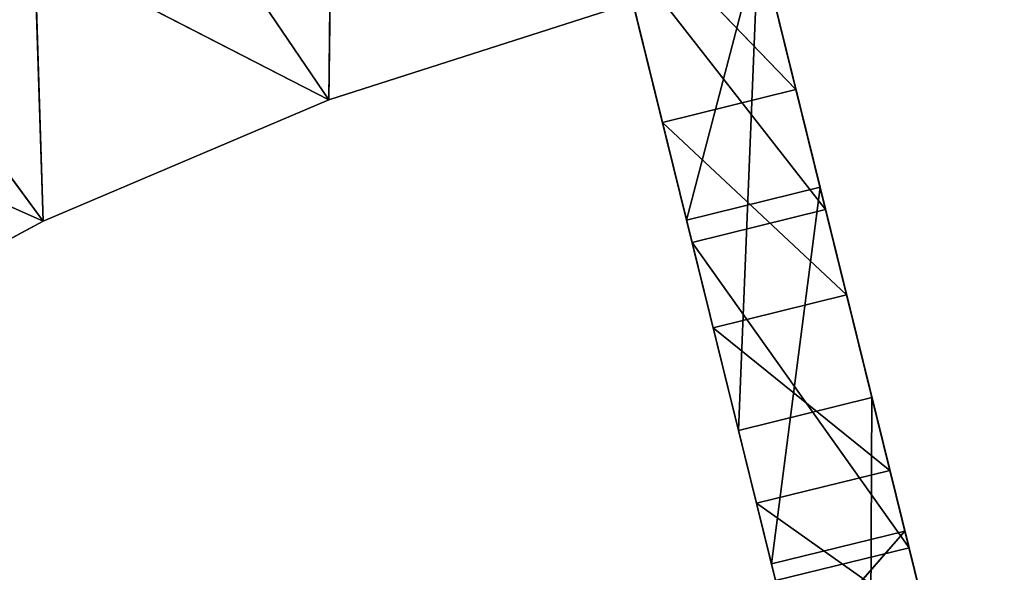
# Model space of a CAD drawing. Extents: x 856 to 1396, y -116 to 539.
# Tile 65 of 115: x 1058 to 1103, y 393 to 418. Entities that reach past the tile are written whole.
import ezdxf

# ---------------------------------------------------------------- set-up
doc = ezdxf.new("R2010")
doc.units = 0
doc.header["$LTSCALE"] = 25.4
doc.layers.get('0').update_dxf_attribs({"color": 13, "linetype": 'CONTINUOUS'})

# ---------------------------------------------------------------- blocks, each defined once
blk = doc.blocks.new('IKA-D-4174_STL')
at = {"color": 43}
for p, q in [((359.114, 1383.978, 506.312), (351.314, 1383.576, 511.833)), ((359.114, 1383.978, 506.312), (351.314, 1383.576, 511.833)), ((353.046, 1383.978, 504.815), (351.314, 1383.576, 511.833)), ((353.046, 1383.978, 504.815), (351.314, 1383.576, 511.833)), ((351.995, 1381.971, 509.076), (353.046, 1383.978, 504.815)), ((351.995, 1381.971, 509.076), (353.046, 1383.978, 504.815)), ((358.063, 1381.971, 510.573), (353.046, 1383.978, 504.815)), ((358.063, 1381.971, 510.573), (353.046, 1383.978, 504.815)), ((357.382, 1383.576, 513.33), (359.114, 1383.978, 506.312)), ((357.382, 1383.576, 513.33), (359.114, 1383.978, 506.312)), ((359.114, 1383.978, 506.312), (358.063, 1381.971, 510.573)), ((359.114, 1383.978, 506.312), (358.063, 1381.971, 510.573)), ((357.382, 1383.576, 513.33), (349.344, 1382.361, 519.819)), ((357.382, 1383.576, 513.33), (349.344, 1382.361, 519.819)), ((351.314, 1383.576, 511.833), (349.344, 1382.361, 519.819)), ((351.314, 1383.576, 511.833), (349.344, 1382.361, 519.819)), ((357.382, 1383.576, 513.33), (351.314, 1383.576, 511.833)), ((357.382, 1383.576, 513.33), (351.314, 1383.576, 511.833)), ((351.314, 1383.576, 511.833), (351.995, 1381.971, 509.076)), ((351.314, 1383.576, 511.833), (351.995, 1381.971, 509.076)), ((357.382, 1383.576, 513.33), (354.206, 1374.671, 526.204)), ((357.382, 1383.576, 513.33), (354.206, 1374.671, 526.204)), ((355.412, 1382.361, 521.316), (357.382, 1383.576, 513.33)), ((355.412, 1382.361, 521.316), (357.382, 1383.576, 513.33)), ((357.382, 1383.576, 513.33), (358.063, 1381.971, 510.573)), ((357.382, 1383.576, 513.33), (358.063, 1381.971, 510.573)), ((355.412, 1382.361, 521.316), (347.041, 1380.192, 529.152)), ((355.412, 1382.361, 521.316), (347.041, 1380.192, 529.152)), ((349.344, 1382.361, 519.819), (347.041, 1380.192, 529.152)), ((349.344, 1382.361, 519.819), (347.041, 1380.192, 529.152)), ((349.344, 1382.361, 519.819), (348.138, 1374.671, 524.707)), ((349.344, 1382.361, 519.819), (348.138, 1374.671, 524.707)), ((355.412, 1382.361, 521.316), (349.344, 1382.361, 519.819)), ((355.412, 1382.361, 521.316), (349.344, 1382.361, 519.819)), ((349.344, 1382.361, 519.819), (351.995, 1381.971, 509.076)), ((349.344, 1382.361, 519.819), (351.995, 1381.971, 509.076)), ((353.109, 1380.192, 530.649), (355.412, 1382.361, 521.316)), ((353.109, 1380.192, 530.649), (355.412, 1382.361, 521.316)), ((355.412, 1382.361, 521.316), (354.206, 1374.671, 526.204)), ((355.412, 1382.361, 521.316), (354.206, 1374.671, 526.204)), ((348.138, 1374.671, 524.707), (351.995, 1381.971, 509.076)), ((348.138, 1374.671, 524.707), (351.995, 1381.971, 509.076)), ((358.063, 1381.971, 510.573), (351.995, 1381.971, 509.076)), ((358.063, 1381.971, 510.573), (351.995, 1381.971, 509.076)), ((354.206, 1374.671, 526.204), (351.995, 1381.971, 509.076)), ((354.206, 1374.671, 526.204), (351.995, 1381.971, 509.076)), ((358.063, 1381.971, 510.573), (354.206, 1374.671, 526.204)), ((358.063, 1381.971, 510.573), (354.206, 1374.671, 526.204)), ((353.109, 1380.192, 530.649), (344.455, 1376.986, 539.633)), ((353.109, 1380.192, 530.649), (344.455, 1376.986, 539.633)), ((347.041, 1380.192, 529.152), (344.455, 1376.986, 539.633)), ((347.041, 1380.192, 529.152), (344.455, 1376.986, 539.633)), ((353.109, 1380.192, 530.649), (347.041, 1380.192, 529.152)), ((353.109, 1380.192, 530.649), (347.041, 1380.192, 529.152)), ((347.041, 1380.192, 529.152), (348.138, 1374.671, 524.707)), ((347.041, 1380.192, 529.152), (348.138, 1374.671, 524.707)), ((350.523, 1376.986, 541.13), (353.109, 1380.192, 530.649)), ((350.523, 1376.986, 541.13), (353.109, 1380.192, 530.649)), ((353.109, 1380.192, 530.649), (351.447, 1368.978, 537.389)), ((353.109, 1380.192, 530.649), (351.447, 1368.978, 537.389)), ((354.206, 1374.671, 526.204), (353.109, 1380.192, 530.649)), ((354.206, 1374.671, 526.204), (353.109, 1380.192, 530.649)), ((344.455, 1376.986, 539.633), (348.138, 1374.671, 524.707)), ((344.455, 1376.986, 539.633), (348.138, 1374.671, 524.707)), ((345.379, 1368.978, 535.892), (348.138, 1374.671, 524.707)), ((345.379, 1368.978, 535.892), (348.138, 1374.671, 524.707)), ((354.206, 1374.671, 526.204), (348.138, 1374.671, 524.707)), ((354.206, 1374.671, 526.204), (348.138, 1374.671, 524.707)), ((351.447, 1368.978, 537.389), (348.138, 1374.671, 524.707)), ((351.447, 1368.978, 537.389), (348.138, 1374.671, 524.707)), ((354.206, 1374.671, 526.204), (351.447, 1368.978, 537.389)), ((354.206, 1374.671, 526.204), (351.447, 1368.978, 537.389)), ((291.372, 1368.978, 536.916), (318.885, 1368.978, 524.668)), ((291.372, 1368.978, 536.916), (318.885, 1368.978, 524.668)), ((304.425, 1368.978, 544.288), (318.885, 1368.978, 524.668)), ((304.425, 1368.978, 544.288), (318.885, 1368.978, 524.668)), ((304.425, 1368.978, 544.288), (331.874, 1368.978, 530.179)), ((304.425, 1368.978, 544.288), (331.874, 1368.978, 530.179)), ((318.885, 1368.978, 524.668), (306.451, 1368.978, 517.999)), ((306.451, 1368.978, 517.999), (318.885, 1362.728, 524.668)), ((306.451, 1368.978, 517.999), (318.885, 1362.728, 524.668)), ((318.885, 1368.978, 524.668), (306.451, 1368.978, 517.999)), ((318.05, 1368.978, 550.543), (331.874, 1368.978, 530.179)), ((318.05, 1368.978, 550.543), (331.874, 1368.978, 530.179)), ((331.874, 1368.978, 530.179), (318.885, 1368.978, 524.668)), ((318.885, 1368.978, 524.668), (318.885, 1362.728, 524.668)), ((318.885, 1368.978, 524.668), (318.885, 1362.728, 524.668)), ((318.885, 1368.978, 524.668), (331.874, 1362.728, 530.179)), ((318.885, 1368.978, 524.668), (331.874, 1362.728, 530.179)), ((331.874, 1368.978, 530.179), (318.885, 1368.978, 524.668)), ((345.31, 1368.978, 534.486), (331.874, 1368.978, 530.179)), ((331.874, 1368.978, 530.179), (331.874, 1362.728, 530.179)), ((331.874, 1368.978, 530.179), (331.874, 1362.728, 530.179)), ((331.874, 1368.978, 530.179), (345.31, 1362.728, 534.486)), ((331.874, 1368.978, 530.179), (345.31, 1362.728, 534.486)), ((345.31, 1368.978, 534.486), (331.874, 1368.978, 530.179)), ((304.425, 1362.728, 544.288), (318.885, 1362.728, 524.668)), ((304.425, 1362.728, 544.288), (318.885, 1362.728, 524.668)), ((306.451, 1362.728, 517.999), (318.885, 1362.728, 524.668)), ((306.451, 1362.728, 517.999), (318.885, 1362.728, 524.668)), ((318.05, 1362.728, 550.543), (331.874, 1362.728, 530.179)), ((318.05, 1362.728, 550.543), (331.874, 1362.728, 530.179)), ((318.05, 1362.728, 550.543), (318.885, 1362.728, 524.668)), ((318.05, 1362.728, 550.543), (318.885, 1362.728, 524.668)), ((318.885, 1362.728, 524.668), (331.874, 1362.728, 530.179)), ((318.885, 1362.728, 524.668), (331.874, 1362.728, 530.179)), ((332.149, 1362.728, 555.636), (331.874, 1362.728, 530.179)), ((331.874, 1362.728, 530.179), (345.31, 1362.728, 534.486)), ((332.149, 1362.728, 555.636), (331.874, 1362.728, 530.179)), ((331.874, 1362.728, 530.179), (345.31, 1362.728, 534.486)), ((354.456, 1109.641, 525.193), (345.05, 1117.529, 537.224)), ((354.456, 1109.641, 525.193), (345.05, 1117.529, 537.224)), ((348.387, 1109.641, 523.696), (345.05, 1117.529, 537.224)), ((348.387, 1109.641, 523.696), (345.05, 1117.529, 537.224)), ((351.118, 1117.529, 538.722), (354.456, 1109.641, 525.193)), ((351.118, 1117.529, 538.722), (354.456, 1109.641, 525.193)), ((348.387, 1109.641, 523.696), (345.332, 1106.153, 536.081)), ((348.387, 1109.641, 523.696), (345.332, 1106.153, 536.081)), ((354.456, 1109.641, 525.193), (348.387, 1109.641, 523.696)), ((354.456, 1109.641, 525.193), (348.387, 1109.641, 523.696)), ((358.25, 1101.453, 509.814), (348.387, 1109.641, 523.696)), ((358.25, 1101.453, 509.814), (348.387, 1109.641, 523.696)), ((352.182, 1101.453, 508.316), (348.387, 1109.641, 523.696)), ((348.387, 1109.641, 523.696), (350.496, 1095.146, 515.15)), ((348.387, 1109.641, 523.696), (350.496, 1095.146, 515.15)), ((352.182, 1101.453, 508.316), (348.387, 1109.641, 523.696)), ((351.4, 1106.153, 537.578), (354.456, 1109.641, 525.193)), ((351.4, 1106.153, 537.578), (354.456, 1109.641, 525.193)), ((354.456, 1109.641, 525.193), (358.25, 1101.453, 509.814)), ((354.456, 1109.641, 525.193), (358.25, 1101.453, 509.814)), ((345.332, 1106.153, 536.081), (350.496, 1095.146, 515.15)), ((345.332, 1106.153, 536.081), (350.496, 1095.146, 515.15)), ((351.4, 1106.153, 537.578), (350.496, 1095.146, 515.15)), ((351.4, 1106.153, 537.578), (350.496, 1095.146, 515.15)), ((356.564, 1095.146, 516.647), (351.4, 1106.153, 537.578)), ((351.4, 1106.153, 537.578), (358.25, 1101.453, 509.814)), ((351.4, 1106.153, 537.578), (358.25, 1101.453, 509.814)), ((356.564, 1095.146, 516.647), (351.4, 1106.153, 537.578)), ((352.182, 1101.453, 508.316), (350.496, 1095.146, 515.15)), ((352.182, 1101.453, 508.316), (350.496, 1095.146, 515.15)), ((358.25, 1101.453, 509.814), (352.182, 1101.453, 508.316)), ((358.25, 1101.453, 509.814), (352.182, 1101.453, 508.316)), ((356.564, 1095.146, 516.647), (358.25, 1101.453, 509.814)), ((356.564, 1095.146, 516.647), (358.25, 1101.453, 509.814)), ((358.25, 1101.453, 509.814), (362.582, 1092.84, 492.255)), ((358.25, 1101.453, 509.814), (362.582, 1092.84, 492.255)), ((356.564, 1095.146, 516.647), (350.496, 1095.146, 515.15)), ((350.496, 1095.146, 515.15), (356.43, 1083.396, 491.099)), ((356.564, 1095.146, 516.647), (350.496, 1095.146, 515.15)), ((350.496, 1095.146, 515.15), (356.43, 1083.396, 491.099)), ((356.564, 1095.146, 516.647), (356.43, 1083.396, 491.099)), ((356.564, 1095.146, 516.647), (356.43, 1083.396, 491.099)), ((362.498, 1083.396, 492.596), (356.564, 1095.146, 516.647)), ((356.564, 1095.146, 516.647), (362.582, 1092.84, 492.255)), ((356.564, 1095.146, 516.647), (362.582, 1092.84, 492.255)), ((362.498, 1083.396, 492.596), (356.564, 1095.146, 516.647))]:
    blk.add_line(p, q, dxfattribs=at)
mesh = blk.add_polyface(dxfattribs=at)
corners = [(357.382, 1383.576, 513.33), (359.114, 1383.978, 506.312), (351.314, 1383.576, 511.833)]
mesh.append_faces([[corners[k] for k in face] for face in [(0, 1, 2)]], dxfattribs={"color": 43})
mesh = blk.add_polyface(dxfattribs=at)
corners = [(351.314, 1383.576, 511.833), (359.114, 1383.978, 506.312), (353.046, 1383.978, 504.815)]
mesh.append_faces([[corners[k] for k in face] for face in [(0, 1, 2)]], dxfattribs={"color": 43})
mesh = blk.add_polyface(dxfattribs=at)
corners = [(353.046, 1383.978, 504.815), (351.995, 1381.971, 509.076), (351.314, 1383.576, 511.833)]
mesh.append_faces([[corners[k] for k in face] for face in [(0, 1, 2)]], dxfattribs={"color": 43})
mesh = blk.add_polyface(dxfattribs=at)
corners = [(358.063, 1381.971, 510.573), (351.995, 1381.971, 509.076), (353.046, 1383.978, 504.815)]
mesh.append_faces([[corners[k] for k in face] for face in [(0, 1, 2)]], dxfattribs={"color": 43})
mesh = blk.add_polyface(dxfattribs=at)
corners = [(358.063, 1381.971, 510.573), (353.046, 1383.978, 504.815), (359.114, 1383.978, 506.312)]
mesh.append_faces([[corners[k] for k in face] for face in [(0, 1, 2)]], dxfattribs={"color": 43})
mesh = blk.add_polyface(dxfattribs=at)
corners = [(359.114, 1383.978, 506.312), (357.382, 1383.576, 513.33), (358.063, 1381.971, 510.573)]
mesh.append_faces([[corners[k] for k in face] for face in [(0, 1, 2)]], dxfattribs={"color": 43})
mesh = blk.add_polyface(dxfattribs=at)
corners = [(355.412, 1382.361, 521.316), (357.382, 1383.576, 513.33), (349.344, 1382.361, 519.819)]
mesh.append_faces([[corners[k] for k in face] for face in [(0, 1, 2)]], dxfattribs={"color": 43})
mesh = blk.add_polyface(dxfattribs=at)
corners = [(349.344, 1382.361, 519.819), (357.382, 1383.576, 513.33), (351.314, 1383.576, 511.833)]
mesh.append_faces([[corners[k] for k in face] for face in [(0, 1, 2)]], dxfattribs={"color": 43})
mesh = blk.add_polyface(dxfattribs=at)
corners = [(351.314, 1383.576, 511.833), (351.995, 1381.971, 509.076), (349.344, 1382.361, 519.819)]
mesh.append_faces([[corners[k] for k in face] for face in [(0, 1, 2)]], dxfattribs={"color": 43})
mesh = blk.add_polyface(dxfattribs=at)
corners = [(357.382, 1383.576, 513.33), (354.206, 1374.671, 526.204), (358.063, 1381.971, 510.573)]
mesh.append_faces([[corners[k] for k in face] for face in [(0, 1, 2)]], dxfattribs={"color": 43})
mesh = blk.add_polyface(dxfattribs=at)
corners = [(357.382, 1383.576, 513.33), (355.412, 1382.361, 521.316), (354.206, 1374.671, 526.204)]
mesh.append_faces([[corners[k] for k in face] for face in [(0, 1, 2)]], dxfattribs={"color": 43})
mesh = blk.add_polyface(dxfattribs=at)
corners = [(353.109, 1380.192, 530.649), (355.412, 1382.361, 521.316), (347.041, 1380.192, 529.152)]
mesh.append_faces([[corners[k] for k in face] for face in [(0, 1, 2)]], dxfattribs={"color": 43})
mesh = blk.add_polyface(dxfattribs=at)
corners = [(347.041, 1380.192, 529.152), (355.412, 1382.361, 521.316), (349.344, 1382.361, 519.819)]
mesh.append_faces([[corners[k] for k in face] for face in [(0, 1, 2)]], dxfattribs={"color": 43})
mesh = blk.add_polyface(dxfattribs=at)
corners = [(349.344, 1382.361, 519.819), (348.138, 1374.671, 524.707), (347.041, 1380.192, 529.152)]
mesh.append_faces([[corners[k] for k in face] for face in [(0, 1, 2)]], dxfattribs={"color": 43})
mesh = blk.add_polyface(dxfattribs=at)
corners = [(349.344, 1382.361, 519.819), (351.995, 1381.971, 509.076), (348.138, 1374.671, 524.707)]
mesh.append_faces([[corners[k] for k in face] for face in [(0, 1, 2)]], dxfattribs={"color": 43})
mesh = blk.add_polyface(dxfattribs=at)
corners = [(355.412, 1382.361, 521.316), (353.109, 1380.192, 530.649), (354.206, 1374.671, 526.204)]
mesh.append_faces([[corners[k] for k in face] for face in [(0, 1, 2)]], dxfattribs={"color": 43})
mesh = blk.add_polyface(dxfattribs=at)
corners = [(354.206, 1374.671, 526.204), (348.138, 1374.671, 524.707), (351.995, 1381.971, 509.076)]
mesh.append_faces([[corners[k] for k in face] for face in [(0, 1, 2)]], dxfattribs={"color": 43})
mesh = blk.add_polyface(dxfattribs=at)
corners = [(354.206, 1374.671, 526.204), (351.995, 1381.971, 509.076), (358.063, 1381.971, 510.573)]
mesh.append_faces([[corners[k] for k in face] for face in [(0, 1, 2)]], dxfattribs={"color": 43})
mesh = blk.add_polyface(dxfattribs=at)
corners = [(350.523, 1376.986, 541.13), (353.109, 1380.192, 530.649), (344.455, 1376.986, 539.633)]
mesh.append_faces([[corners[k] for k in face] for face in [(0, 1, 2)]], dxfattribs={"color": 43})
mesh = blk.add_polyface(dxfattribs=at)
corners = [(344.455, 1376.986, 539.633), (353.109, 1380.192, 530.649), (347.041, 1380.192, 529.152)]
mesh.append_faces([[corners[k] for k in face] for face in [(0, 1, 2)]], dxfattribs={"color": 43})
mesh = blk.add_polyface(dxfattribs=at)
corners = [(347.041, 1380.192, 529.152), (348.138, 1374.671, 524.707), (344.455, 1376.986, 539.633)]
mesh.append_faces([[corners[k] for k in face] for face in [(0, 1, 2)]], dxfattribs={"color": 43})
mesh = blk.add_polyface(dxfattribs=at)
corners = [(353.109, 1380.192, 530.649), (350.523, 1376.986, 541.13), (351.447, 1368.978, 537.389)]
mesh.append_faces([[corners[k] for k in face] for face in [(0, 1, 2)]], dxfattribs={"color": 43})
mesh = blk.add_polyface(dxfattribs=at)
corners = [(353.109, 1380.192, 530.649), (351.447, 1368.978, 537.389), (354.206, 1374.671, 526.204)]
mesh.append_faces([[corners[k] for k in face] for face in [(0, 1, 2)]], dxfattribs={"color": 43})
mesh = blk.add_polyface(dxfattribs=at)
corners = [(344.455, 1376.986, 539.633), (348.138, 1374.671, 524.707), (345.379, 1368.978, 535.892)]
mesh.append_faces([[corners[k] for k in face] for face in [(0, 1, 2)]], dxfattribs={"color": 43})
mesh = blk.add_polyface(dxfattribs=at)
corners = [(351.447, 1368.978, 537.389), (345.379, 1368.978, 535.892), (348.138, 1374.671, 524.707)]
mesh.append_faces([[corners[k] for k in face] for face in [(0, 1, 2)]], dxfattribs={"color": 43})
mesh = blk.add_polyface(dxfattribs=at)
corners = [(351.447, 1368.978, 537.389), (348.138, 1374.671, 524.707), (354.206, 1374.671, 526.204)]
mesh.append_faces([[corners[k] for k in face] for face in [(0, 1, 2)]], dxfattribs={"color": 43})
mesh = blk.add_polyface(dxfattribs=at)
corners = [(291.372, 1368.978, 536.916), (318.885, 1368.978, 524.668), (306.451, 1368.978, 517.999)]
mesh.append_faces([[corners[k] for k in face] for face in [(0, 1, 2)]], dxfattribs={"color": 43})
mesh = blk.add_polyface(dxfattribs=at)
corners = [(304.425, 1368.978, 544.288), (318.885, 1368.978, 524.668), (291.372, 1368.978, 536.916)]
mesh.append_faces([[corners[k] for k in face] for face in [(0, 1, 2)]], dxfattribs={"color": 43})
mesh = blk.add_polyface(dxfattribs=at)
corners = [(304.425, 1368.978, 544.288), (331.874, 1368.978, 530.179), (318.885, 1368.978, 524.668)]
mesh.append_faces([[corners[k] for k in face] for face in [(0, 1, 2)]], dxfattribs={"color": 43})
mesh = blk.add_polyface(dxfattribs=at)
corners = [(318.05, 1368.978, 550.543), (331.874, 1368.978, 530.179), (304.425, 1368.978, 544.288)]
mesh.append_faces([[corners[k] for k in face] for face in [(0, 1, 2)]], dxfattribs={"color": 43})
mesh = blk.add_polyface(dxfattribs=at)
corners = [(318.885, 1362.728, 524.668), (306.451, 1362.728, 517.999), (306.451, 1368.978, 517.999)]
mesh.append_faces([[corners[k] for k in face] for face in [(0, 1, 2)]], dxfattribs={"color": 43})
mesh = blk.add_polyface(dxfattribs=at)
corners = [(318.885, 1362.728, 524.668), (306.451, 1368.978, 517.999), (318.885, 1368.978, 524.668)]
mesh.append_faces([[corners[k] for k in face] for face in [(0, 1, 2)]], dxfattribs={"color": 43})
mesh = blk.add_polyface(dxfattribs=at)
corners = [(318.05, 1368.978, 550.543), (345.31, 1368.978, 534.486), (331.874, 1368.978, 530.179)]
mesh.append_faces([[corners[k] for k in face] for face in [(0, 1, 2)]], dxfattribs={"color": 43})
mesh = blk.add_polyface(dxfattribs=at)
corners = [(331.874, 1362.728, 530.179), (318.885, 1362.728, 524.668), (318.885, 1368.978, 524.668)]
mesh.append_faces([[corners[k] for k in face] for face in [(0, 1, 2)]], dxfattribs={"color": 43})
mesh = blk.add_polyface(dxfattribs=at)
corners = [(331.874, 1362.728, 530.179), (318.885, 1368.978, 524.668), (331.874, 1368.978, 530.179)]
mesh.append_faces([[corners[k] for k in face] for face in [(0, 1, 2)]], dxfattribs={"color": 43})
mesh = blk.add_polyface(dxfattribs=at)
corners = [(345.31, 1362.728, 534.486), (331.874, 1362.728, 530.179), (331.874, 1368.978, 530.179)]
mesh.append_faces([[corners[k] for k in face] for face in [(0, 1, 2)]], dxfattribs={"color": 43})
mesh = blk.add_polyface(dxfattribs=at)
corners = [(345.31, 1362.728, 534.486), (331.874, 1368.978, 530.179), (345.31, 1368.978, 534.486)]
mesh.append_faces([[corners[k] for k in face] for face in [(0, 1, 2)]], dxfattribs={"color": 43})
mesh = blk.add_polyface(dxfattribs=at)
corners = [(318.05, 1362.728, 550.543), (304.425, 1362.728, 544.288), (318.885, 1362.728, 524.668)]
mesh.append_faces([[corners[k] for k in face] for face in [(0, 1, 2)]], dxfattribs={"color": 43})
mesh = blk.add_polyface(dxfattribs=at)
corners = [(304.425, 1362.728, 544.288), (306.451, 1362.728, 517.999), (318.885, 1362.728, 524.668)]
mesh.append_faces([[corners[k] for k in face] for face in [(0, 1, 2)]], dxfattribs={"color": 43})
mesh = blk.add_polyface(dxfattribs=at)
corners = [(332.149, 1362.728, 555.636), (318.05, 1362.728, 550.543), (331.874, 1362.728, 530.179)]
mesh.append_faces([[corners[k] for k in face] for face in [(0, 1, 2)]], dxfattribs={"color": 43})
mesh = blk.add_polyface(dxfattribs=at)
corners = [(318.05, 1362.728, 550.543), (318.885, 1362.728, 524.668), (331.874, 1362.728, 530.179)]
mesh.append_faces([[corners[k] for k in face] for face in [(0, 1, 2)]], dxfattribs={"color": 43})
mesh = blk.add_polyface(dxfattribs=at)
corners = [(332.149, 1362.728, 555.636), (331.874, 1362.728, 530.179), (345.31, 1362.728, 534.486)]
mesh.append_faces([[corners[k] for k in face] for face in [(0, 1, 2)]], dxfattribs={"color": 43})
mesh = blk.add_polyface(dxfattribs=at)
corners = [(351.118, 1117.529, 538.722), (354.456, 1109.641, 525.193), (345.05, 1117.529, 537.224)]
mesh.append_faces([[corners[k] for k in face] for face in [(0, 1, 2)]], dxfattribs={"color": 43})
mesh = blk.add_polyface(dxfattribs=at)
corners = [(345.05, 1117.529, 537.224), (354.456, 1109.641, 525.193), (348.387, 1109.641, 523.696)]
mesh.append_faces([[corners[k] for k in face] for face in [(0, 1, 2)]], dxfattribs={"color": 43})
mesh = blk.add_polyface(dxfattribs=at)
corners = [(345.05, 1117.529, 537.224), (348.387, 1109.641, 523.696), (345.332, 1106.153, 536.081)]
mesh.append_faces([[corners[k] for k in face] for face in [(0, 1, 2)]], dxfattribs={"color": 43})
mesh = blk.add_polyface(dxfattribs=at)
corners = [(351.118, 1117.529, 538.722), (351.4, 1106.153, 537.578), (354.456, 1109.641, 525.193)]
mesh.append_faces([[corners[k] for k in face] for face in [(0, 1, 2)]], dxfattribs={"color": 43})
mesh = blk.add_polyface(dxfattribs=at)
corners = [(348.387, 1109.641, 523.696), (350.496, 1095.146, 515.15), (345.332, 1106.153, 536.081)]
mesh.append_faces([[corners[k] for k in face] for face in [(0, 1, 2)]], dxfattribs={"color": 43})
mesh = blk.add_polyface(dxfattribs=at)
corners = [(354.456, 1109.641, 525.193), (358.25, 1101.453, 509.814), (348.387, 1109.641, 523.696)]
mesh.append_faces([[corners[k] for k in face] for face in [(0, 1, 2)]], dxfattribs={"color": 43})
mesh = blk.add_polyface(dxfattribs=at)
corners = [(348.387, 1109.641, 523.696), (358.25, 1101.453, 509.814), (352.182, 1101.453, 508.316)]
mesh.append_faces([[corners[k] for k in face] for face in [(0, 1, 2)]], dxfattribs={"color": 43})
mesh = blk.add_polyface(dxfattribs=at)
corners = [(348.387, 1109.641, 523.696), (352.182, 1101.453, 508.316), (350.496, 1095.146, 515.15)]
mesh.append_faces([[corners[k] for k in face] for face in [(0, 1, 2)]], dxfattribs={"color": 43})
mesh = blk.add_polyface(dxfattribs=at)
corners = [(354.456, 1109.641, 525.193), (351.4, 1106.153, 537.578), (358.25, 1101.453, 509.814)]
mesh.append_faces([[corners[k] for k in face] for face in [(0, 1, 2)]], dxfattribs={"color": 43})
mesh = blk.add_polyface(dxfattribs=at)
corners = [(351.4, 1106.153, 537.578), (345.332, 1106.153, 536.081), (350.496, 1095.146, 515.15)]
mesh.append_faces([[corners[k] for k in face] for face in [(0, 1, 2)]], dxfattribs={"color": 43})
mesh = blk.add_polyface(dxfattribs=at)
corners = [(351.4, 1106.153, 537.578), (350.496, 1095.146, 515.15), (356.564, 1095.146, 516.647)]
mesh.append_faces([[corners[k] for k in face] for face in [(0, 1, 2)]], dxfattribs={"color": 43})
mesh = blk.add_polyface(dxfattribs=at)
corners = [(351.4, 1106.153, 537.578), (356.564, 1095.146, 516.647), (358.25, 1101.453, 509.814)]
mesh.append_faces([[corners[k] for k in face] for face in [(0, 1, 2)]], dxfattribs={"color": 43})
mesh = blk.add_polyface(dxfattribs=at)
corners = [(352.182, 1101.453, 508.316), (356.43, 1083.396, 491.099), (350.496, 1095.146, 515.15)]
mesh.append_faces([[corners[k] for k in face] for face in [(0, 1, 2)]], dxfattribs={"color": 43})
mesh = blk.add_polyface(dxfattribs=at)
corners = [(358.25, 1101.453, 509.814), (362.582, 1092.84, 492.255), (352.182, 1101.453, 508.316)]
mesh.append_faces([[corners[k] for k in face] for face in [(0, 1, 2)]], dxfattribs={"color": 43})
mesh = blk.add_polyface(dxfattribs=at)
corners = [(358.25, 1101.453, 509.814), (356.564, 1095.146, 516.647), (362.582, 1092.84, 492.255)]
mesh.append_faces([[corners[k] for k in face] for face in [(0, 1, 2)]], dxfattribs={"color": 43})
mesh = blk.add_polyface(dxfattribs=at)
corners = [(356.564, 1095.146, 516.647), (350.496, 1095.146, 515.15), (356.43, 1083.396, 491.099)]
mesh.append_faces([[corners[k] for k in face] for face in [(0, 1, 2)]], dxfattribs={"color": 43})
mesh = blk.add_polyface(dxfattribs=at)
corners = [(356.564, 1095.146, 516.647), (356.43, 1083.396, 491.099), (362.498, 1083.396, 492.596)]
mesh.append_faces([[corners[k] for k in face] for face in [(0, 1, 2)]], dxfattribs={"color": 43})
mesh = blk.add_polyface(dxfattribs=at)
corners = [(356.564, 1095.146, 516.647), (362.498, 1083.396, 492.596), (362.582, 1092.84, 492.255)]
mesh.append_faces([[corners[k] for k in face] for face in [(0, 1, 2)]], dxfattribs={"color": 43})

msp = doc.modelspace()

# ---------------------------------------------------------------- block references
at = {"color": 0, "extrusion": (0, 1, -4.996e-16), "rotation": 180}
msp.add_blockref('IKA-D-4174_STL', (-740.325, 3944.307, -115.555), dxfattribs=at)

doc.saveas('drawing.dxf')
